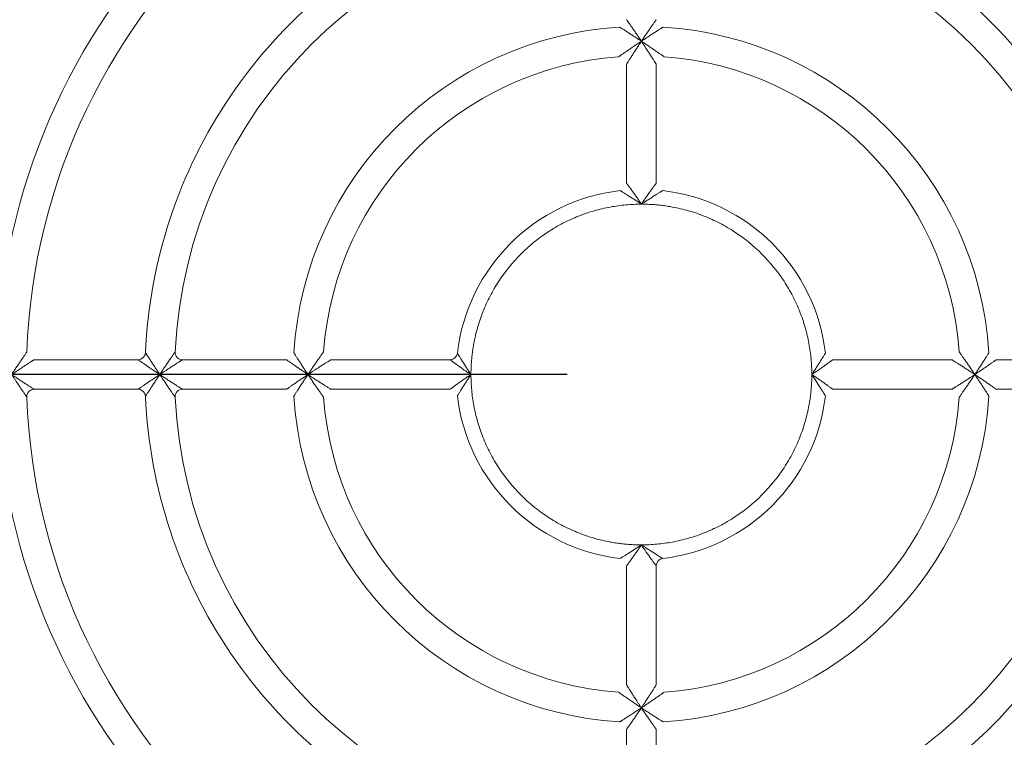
# Model space of a CAD drawing. Header units: millimetres. Extents: x 35 to 1425, y 109 to 972.
# Tile 9 of 34: x 1070 to 1137, y 521 to 569. Entities that reach past the tile are written whole.
import ezdxf

# ---------------------------------------------------------------- set-up
doc = ezdxf.new("R2010")
doc.units = ezdxf.units.MM
doc.header["$LTSCALE"] = 5
doc.layers.add('AA', color=7, linetype='Continuous')
doc.styles.add('SLDTEXTSTYLE1', font='TXT', dxfattribs={"width": 0.75})
doc.dimstyles.new('SLDDIMSTYLE0', dxfattribs={"dimtxt": 17.5, "dimasz": 16.51, "dimexe": 0, "dimexo": 0.0625, "dimgap": 4.375, "dimtad": 1, "dimrnd": 1e-09, "dimzin": 12, "dimdsep": 46, "dimtxsty": 'SLDTEXTSTYLE1', "dimsah": 1, "dimcen": 0.09, "dimadec": 0, "dimazin": 3, "dimtfac": 1, "dimtofl": 0, "dimtmove": 0, "dimatfit": 3, "dimfxl": 1, "dimfrac": 2, "dimtolj": 1, "dimtzin": 12, "dimarcsym": 0})

# ---------------------------------------------------------------- blocks, each defined once
blk = doc.blocks.new('*D9')
at = {"layer": 'AA', "color": 7}
for p, q in [((1107.43, 670.207), (888.434, 670.207)), ((893.434, 670.207), (893.434, 545.207)), ((1107.43, 545.207), (888.434, 545.207))]:
    blk.add_line(p, q, dxfattribs=at)
for points in [[(893.434, 670.207), (890.894, 653.697), (895.974, 653.697)], [(893.434, 545.207), (895.974, 561.717), (890.894, 561.717)]]:
    blk.add_solid(points, dxfattribs=at)
at = {"layer": 'AA', "color": 7, "insert": (870.875, 582.047, 7.788), "char_height": 17.5, "attachment_point": 1, "rotation": 90, "style": 'SLDTEXTSTYLE1'}
blk.add_mtext('125', dxfattribs=at)

msp = doc.modelspace()

# ---------------------------------------------------------------- linework, layer by layer
at = {"color": 7, "linetype": 'Continuous', "lineweight": 15}
for p, q in [((1111.43, 566.153), (1111.43, 558.12)), ((1113.43, 558.12), (1113.43, 566.153)), ((1078.463, 546.207), (1071.458, 546.207)), ((1088.477, 546.207), (1081.466, 546.207)), ((1099.517, 546.207), (1091.484, 546.207)), ((1133.376, 546.207), (1125.343, 546.207)), ((1143.394, 546.207), (1136.383, 546.207)), ((1071.458, 544.207), (1078.463, 544.207)), ((1081.466, 544.207), (1088.477, 544.207)), ((1091.484, 544.207), (1099.517, 544.207)), ((1125.343, 544.207), (1133.376, 544.207)), ((1136.383, 544.207), (1143.394, 544.207)), ((1111.43, 532.293), (1111.43, 524.26)), ((1113.43, 524.26), (1113.43, 532.293)), ((1111.43, 521.253), (1111.43, 514.243)), ((1113.43, 514.243), (1113.43, 521.253))]:
    msp.add_line(p, q, dxfattribs=at)
for centre, radius, start, end in [((1112.43, 545.207), 51.5, 142.56629, 178.31459), ((1112.43, 545.207), 41.5, 130.87864, 177.90335), ((1112.43, 545.207), 31.5, 92.77346, 177.22654), ((1112.43, 545.207), 31.5, 2.77346, 87.22654), ((1112.43, 545.207), 43.5, 135.20717, 178.04636), ((1112.43, 545.207), 23.5, 93.58332, 176.41668), ((1112.43, 545.207), 23.5, 3.58332, 86.41668), ((1112.43, 545.207), 21.5, 94.09604, 175.90396), ((1112.43, 545.207), 21.5, 4.09604, 85.90396), ((1112.43, 545.207), 12.5, 96.62581, 173.37419), ((1112.43, 545.207), 12.5, 6.62581, 83.37419), ((1081.466, 546.707), 0.5, 177.22654, 270), ((1081.466, 543.707), 0.5, 90, 182.77346), ((1112.43, 545.207), 51.5, 181.68541, 217.43371), ((1112.43, 545.207), 43.5, 181.95364, 224.79283), ((1112.43, 545.207), 41.5, 182.09665, 229.12136), ((1112.43, 545.207), 31.5, 182.77346, 267.22654), ((1112.43, 545.207), 23.5, 183.58332, 266.41668), ((1112.43, 545.207), 21.5, 184.09604, 265.90396), ((1112.43, 545.207), 12.5, 186.62581, 263.37419), ((1112.43, 545.207), 12.5, 276.62581, 353.37419), ((1112.43, 545.207), 23.5, 273.58332, 356.41668), ((1112.43, 545.207), 31.5, 272.77346, 357.22654), ((1112.43, 545.207), 21.5, 274.09604, 355.90396), ((1112.43, 545.207), 33.5, 294.24963, 357.47142), ((1113.93, 532.293), 0.5, 96.62613, 180)]:
    msp.add_arc(centre, radius, start, end, dxfattribs=at)
at = {"color": 144, "linetype": 'Continuous', "lineweight": 0}
for centre, start, end in [((1078.463, 546.707), 270.00024, 357.47142), ((1099.517, 546.707), 270, 353.37419), ((1071.458, 543.707), 90, 182.09665), ((1078.463, 543.707), 2.52858, 90)]:
    msp.add_arc(centre, 0.5, start, end, dxfattribs=at)
at = {"color": 7, "linetype": 'Continuous', "lineweight": 15}
for points, knots in [([(1098.671, 575.751), (1093.018, 573.204), (1088.183, 569.139), (1081.224, 558.876), (1079.236, 552.878), (1078.963, 546.684)], [0, 0, 0, 0, 0.5, 0.5, 1, 1, 1, 1]), ([(1145.898, 546.684), (1145.624, 552.878), (1143.637, 558.876), (1136.678, 569.139), (1131.842, 573.204), (1126.189, 575.751)], [0, 0, 0, 0, 0.5, 0.5, 1, 1, 1, 1]), ([(1100.93, 545.207), (1100.931, 545.324), (1100.933, 545.558), (1100.95, 545.908), (1100.976, 546.258), (1101.014, 546.606), (1101.062, 546.953), (1101.163, 547.55), (1101.36, 548.389), (1101.726, 549.461), (1102.201, 550.506), (1102.991, 551.858), (1104.24, 553.396), (1105.779, 554.645), (1107.131, 555.435), (1108.176, 555.911), (1109.247, 556.276), (1110.143, 556.487), (1110.856, 556.603), (1111.379, 556.662), (1111.904, 556.7), (1112.254, 556.704), (1112.43, 556.707)], [0, 0, 0, 0, 0.019462, 0.038886, 0.05829, 0.077693, 0.097112, 0.116566, 0.178314, 0.240092, 0.304414, 0.368766, 0.500003, 0.631239, 0.695562, 0.759914, 0.821662, 0.88344, 0.912594, 0.941698, 0.970813, 1, 1, 1, 1]), ([(1112.43, 556.707), (1112.547, 556.706), (1112.781, 556.703), (1113.132, 556.687), (1113.481, 556.66), (1113.83, 556.623), (1114.177, 556.575), (1114.774, 556.474), (1115.613, 556.276), (1116.684, 555.911), (1117.729, 555.435), (1119.082, 554.645), (1120.62, 553.396), (1121.869, 551.858), (1122.659, 550.506), (1123.134, 549.461), (1123.5, 548.39), (1123.711, 547.494), (1123.826, 546.78), (1123.886, 546.258), (1123.923, 545.733), (1123.928, 545.382), (1123.93, 545.207)], [0, 0, 0, 0, 0.019462, 0.038886, 0.05829, 0.077693, 0.097112, 0.116566, 0.178314, 0.240092, 0.304414, 0.368766, 0.500003, 0.631239, 0.695562, 0.759914, 0.821662, 0.88344, 0.912594, 0.941698, 0.970813, 1, 1, 1, 1]), ([(1079.93, 545.207), (1079.885, 545.237), (1079.798, 545.295), (1079.676, 545.377), (1079.569, 545.449), (1079.421, 545.548), (1079.242, 545.67), (1079.019, 545.822), (1078.821, 545.959), (1078.667, 546.065), (1078.568, 546.134), (1078.508, 546.176), (1078.47, 546.202), (1078.466, 546.205), (1078.463, 546.207)], [0, 0, 0, 0, 0.074266, 0.140568, 0.198907, 0.249288, 0.384036, 0.499583, 0.634521, 0.74919, 0.818708, 0.882716, 0.94259, 1, 1, 1, 1]), ([(1078.963, 546.684), (1078.963, 546.684), (1078.964, 546.682), (1078.972, 546.67), (1078.984, 546.651), (1079.002, 546.623), (1079.025, 546.588), (1079.052, 546.545), (1079.104, 546.465), (1079.196, 546.323), (1079.327, 546.121), (1079.474, 545.897), (1079.616, 545.68), (1079.771, 545.446), (1079.873, 545.292), (1079.93, 545.207)], [0, 0, 0, 0, 0.032766, 0.066043, 0.100163, 0.135434, 0.172134, 0.210505, 0.250758, 0.365849, 0.500391, 0.616639, 0.750721, 0.860347, 1, 1, 1, 1]), ([(1079.93, 545.207), (1079.963, 545.255), (1080.022, 545.343), (1080.102, 545.463), (1080.165, 545.556), (1080.21, 545.624), (1080.292, 545.747), (1080.406, 545.914), (1080.562, 546.144), (1080.703, 546.348), (1080.814, 546.51), (1080.888, 546.616), (1080.933, 546.681), (1080.962, 546.723), (1080.965, 546.728), (1080.967, 546.731)], [0, 0, 0, 0, 0.076711, 0.139929, 0.189724, 0.226147, 0.249237, 0.386426, 0.499513, 0.63589, 0.74918, 0.820241, 0.884616, 0.943877, 1, 1, 1, 1]), ([(1081.466, 546.207), (1081.466, 546.206), (1081.464, 546.205), (1081.451, 546.197), (1081.429, 546.183), (1081.399, 546.164), (1081.361, 546.14), (1081.314, 546.11), (1081.228, 546.054), (1081.078, 545.959), (1080.87, 545.824), (1080.639, 545.674), (1080.427, 545.535), (1080.186, 545.377), (1080.029, 545.273), (1079.93, 545.207)], [0, 0, 0, 0, 0.032024, 0.064725, 0.098503, 0.133725, 0.170713, 0.209745, 0.25106, 0.364784, 0.500651, 0.614762, 0.75086, 0.843032, 1, 1, 1, 1]), ([(1070.958, 543.688), (1070.957, 543.689), (1070.956, 543.691), (1070.947, 543.704), (1070.933, 543.725), (1070.913, 543.754), (1070.887, 543.791), (1070.856, 543.837), (1070.798, 543.922), (1070.698, 544.069), (1070.558, 544.272), (1070.404, 544.501), (1070.264, 544.707), (1070.104, 544.948), (1069.999, 545.104), (1069.93, 545.207)], [0, 0, 0, 0, 0.031981, 0.064652, 0.098413, 0.13363, 0.170626, 0.209685, 0.251048, 0.36452, 0.500644, 0.61417, 0.750857, 0.837225, 1, 1, 1, 1]), ([(1069.93, 545.207), (1069.982, 545.172), (1070.077, 545.108), (1070.207, 545.022), (1070.311, 544.953), (1070.456, 544.858), (1070.636, 544.739), (1070.867, 544.589), (1071.073, 544.455), (1071.236, 544.349), (1071.343, 544.28), (1071.408, 544.238), (1071.45, 544.211), (1071.455, 544.208), (1071.458, 544.207)], [0, 0, 0, 0, 0.082747, 0.151866, 0.207357, 0.249219, 0.38515, 0.499502, 0.63527, 0.749161, 0.819749, 0.884016, 0.943468, 1, 1, 1, 1]), ([(1078.463, 544.207), (1078.464, 544.207), (1078.465, 544.208), (1078.478, 544.216), (1078.497, 544.23), (1078.524, 544.249), (1078.559, 544.273), (1078.601, 544.302), (1078.681, 544.358), (1078.821, 544.454), (1079.019, 544.591), (1079.242, 544.743), (1079.456, 544.888), (1079.69, 545.046), (1079.844, 545.149), (1079.93, 545.207)], [0, 0, 0, 0, 0.0326438, 0.0658367, 0.0999206, 0.1352114, 0.1719942, 0.2105208, 0.2510105, 0.3656269, 0.5005508, 0.6160457, 0.7507776, 0.859416, 1, 1, 1, 1]), ([(1079.93, 545.207), (1079.9, 545.161), (1079.843, 545.076), (1079.762, 544.954), (1079.691, 544.846), (1079.593, 544.698), (1079.474, 544.517), (1079.327, 544.292), (1079.196, 544.091), (1079.095, 543.934), (1079.031, 543.834), (1078.992, 543.774), (1078.967, 543.736), (1078.964, 543.731), (1078.963, 543.729)], [0, 0, 0, 0, 0.073617, 0.139737, 0.198322, 0.249341, 0.383437, 0.499738, 0.634295, 0.749438, 0.818596, 0.882473, 0.942399, 1, 1, 1, 1]), ([(1080.967, 543.682), (1080.966, 543.683), (1080.965, 543.685), (1080.956, 543.698), (1080.942, 543.719), (1080.921, 543.748), (1080.895, 543.786), (1080.863, 543.833), (1080.804, 543.918), (1080.703, 544.065), (1080.562, 544.269), (1080.406, 544.499), (1080.268, 544.703), (1080.106, 544.944), (1080.001, 545.101), (1079.93, 545.207)], [0, 0, 0, 0, 0.031855, 0.064426, 0.098126, 0.133329, 0.170365, 0.209522, 0.251048, 0.364287, 0.500648, 0.613686, 0.750858, 0.833359, 1, 1, 1, 1]), ([(1079.93, 545.207), (1079.975, 545.177), (1080.057, 545.122), (1080.171, 545.046), (1080.265, 544.984), (1080.339, 544.936), (1080.466, 544.852), (1080.639, 544.739), (1080.87, 544.589), (1081.078, 544.455), (1081.243, 544.349), (1081.351, 544.28), (1081.416, 544.238), (1081.458, 544.211), (1081.464, 544.208), (1081.466, 544.207)], [0, 0, 0, 0, 0.070652, 0.130901, 0.180747, 0.220189, 0.249228, 0.385343, 0.499504, 0.635387, 0.749163, 0.819912, 0.884218, 0.943605, 1, 1, 1, 1]), ([(1112.43, 533.707), (1112.313, 533.708), (1112.079, 533.71), (1111.729, 533.726), (1111.379, 533.753), (1111.031, 533.79), (1110.683, 533.838), (1110.086, 533.939), (1109.247, 534.137), (1108.176, 534.502), (1107.131, 534.978), (1105.779, 535.768), (1104.24, 537.017), (1102.992, 538.555), (1102.202, 539.907), (1101.726, 540.952), (1101.36, 542.024), (1101.15, 542.919), (1101.034, 543.633), (1100.974, 544.155), (1100.937, 544.68), (1100.932, 545.031), (1100.93, 545.207)], [0, 0, 0, 0, 0.019462, 0.038886, 0.05829, 0.077693, 0.097112, 0.116566, 0.178314, 0.240092, 0.304414, 0.368766, 0.500003, 0.631239, 0.695562, 0.759914, 0.821662, 0.88344, 0.912594, 0.941698, 0.970813, 1, 1, 1, 1]), ([(1123.93, 545.207), (1123.929, 545.089), (1123.927, 544.855), (1123.91, 544.505), (1123.884, 544.156), (1123.847, 543.807), (1123.799, 543.46), (1123.697, 542.863), (1123.5, 542.024), (1123.134, 540.952), (1122.659, 539.907), (1121.869, 538.555), (1120.62, 537.017), (1119.082, 535.768), (1117.729, 534.978), (1116.685, 534.502), (1115.613, 534.137), (1114.717, 533.926), (1114.004, 533.811), (1113.482, 533.751), (1112.957, 533.713), (1112.606, 533.709), (1112.43, 533.707)], [0, 0, 0, 0, 0.019462, 0.038886, 0.05829, 0.077693, 0.097112, 0.116566, 0.178314, 0.240092, 0.304414, 0.368766, 0.500003, 0.631239, 0.695562, 0.759914, 0.821662, 0.88344, 0.912594, 0.941698, 0.970813, 1, 1, 1, 1]), ([(1078.963, 543.729), (1079.236, 537.535), (1081.224, 531.538), (1088.183, 521.275), (1093.018, 517.209), (1098.671, 514.662)], [0, 0, 0, 0, 0.5, 0.5, 1, 1, 1, 1]), ([(1113.43, 532.293), (1113.43, 532.293), (1113.421, 532.306), (1113.385, 532.353), (1113.359, 532.389), (1113.295, 532.476), (1113.256, 532.528), (1113.171, 532.644), (1113.125, 532.707), (1112.979, 532.91), (1112.87, 533.064), (1112.652, 533.378), (1112.541, 533.54), (1112.43, 533.707)], [0, 0, 0, 0, 0.125, 0.125, 0.25, 0.25, 0.375, 0.375, 0.5, 0.5, 0.75, 0.75, 1, 1, 1, 1]), ([(1112.43, 533.707), (1112.597, 533.595), (1112.76, 533.488), (1113.078, 533.283), (1113.235, 533.184), (1113.513, 533.01), (1113.638, 532.933), (1113.773, 532.85), (1113.81, 532.828), (1113.859, 532.798), (1113.872, 532.79), (1113.872, 532.79)], [0, 0, 0, 0, 0.25, 0.25, 0.5, 0.5, 0.75, 0.75, 0.875, 0.875, 1, 1, 1, 1])]:
    msp.add_open_spline(points, degree=3, knots=knots, dxfattribs=at)
at = {"color": 144, "linetype": 'Continuous', "lineweight": 0}
for points, knots in [([(1111.43, 569.16), (1111.431, 569.159), (1111.432, 569.157), (1111.44, 569.146), (1111.453, 569.127), (1111.472, 569.1), (1111.496, 569.066), (1111.526, 569.025), (1111.581, 568.947), (1111.678, 568.808), (1111.815, 568.612), (1111.967, 568.391), (1112.113, 568.178), (1112.27, 567.945), (1112.373, 567.793), (1112.43, 567.707)], [0, 0, 0, 0, 0.03276, 0.066046, 0.100188, 0.135493, 0.172238, 0.21067, 0.251005, 0.365821, 0.500575, 0.616342, 0.75085, 0.859834, 1, 1, 1, 1]), ([(1112.43, 567.707), (1112.46, 567.752), (1112.518, 567.838), (1112.6, 567.959), (1112.671, 568.066), (1112.771, 568.212), (1112.893, 568.391), (1113.045, 568.612), (1113.183, 568.808), (1113.289, 568.96), (1113.358, 569.057), (1113.399, 569.116), (1113.425, 569.153), (1113.429, 569.157), (1113.43, 569.16)], [0, 0, 0, 0, 0.073993, 0.14019, 0.198594, 0.24921, 0.383733, 0.499553, 0.634322, 0.749191, 0.818477, 0.882432, 0.942399, 1, 1, 1, 1]), ([(1112.43, 567.707), (1112.387, 567.736), (1112.303, 567.791), (1112.184, 567.87), (1112.075, 567.942), (1111.855, 568.086), (1111.593, 568.257), (1111.319, 568.433), (1111.165, 568.531), (1111.065, 568.595), (1111.006, 568.632), (1110.968, 568.656), (1110.964, 568.659), (1110.961, 568.661)], [0, 0, 0, 0, 0.071134, 0.136423, 0.195824, 0.249302, 0.499333, 0.633537, 0.749069, 0.817996, 0.88189, 0.942036, 1, 1, 1, 1]), ([(1113.899, 568.661), (1113.898, 568.66), (1113.897, 568.659), (1113.885, 568.652), (1113.865, 568.639), (1113.838, 568.622), (1113.804, 568.6), (1113.762, 568.573), (1113.682, 568.523), (1113.541, 568.433), (1113.34, 568.303), (1113.117, 568.159), (1112.899, 568.017), (1112.666, 567.864), (1112.514, 567.762), (1112.43, 567.707)], [0, 0, 0, 0, 0.032972, 0.066418, 0.100657, 0.135984, 0.172669, 0.210945, 0.251017, 0.366448, 0.500582, 0.617303, 0.750862, 0.863654, 1, 1, 1, 1]), ([(1110.894, 566.652), (1110.895, 566.652), (1110.897, 566.653), (1110.91, 566.663), (1110.932, 566.678), (1110.962, 566.699), (1111, 566.726), (1111.047, 566.76), (1111.134, 566.82), (1111.283, 566.924), (1111.487, 567.067), (1111.718, 567.225), (1111.948, 567.383), (1112.191, 567.548), (1112.35, 567.653), (1112.43, 567.707)], [0, 0, 0, 0, 0.031599, 0.06397, 0.097546, 0.132719, 0.169833, 0.209186, 0.251035, 0.363808, 0.500631, 0.612603, 0.750822, 0.874545, 1, 1, 1, 1]), ([(1112.43, 567.707), (1112.399, 567.66), (1112.343, 567.576), (1112.266, 567.459), (1112.204, 567.365), (1112.156, 567.292), (1112.074, 567.166), (1111.962, 566.993), (1111.812, 566.759), (1111.678, 566.55), (1111.573, 566.382), (1111.504, 566.272), (1111.462, 566.204), (1111.435, 566.161), (1111.432, 566.156), (1111.43, 566.153)], [0, 0, 0, 0, 0.072826, 0.134163, 0.18401, 0.222367, 0.249233, 0.385728, 0.499501, 0.63561, 0.749163, 0.820238, 0.884622, 0.943879, 1, 1, 1, 1]), ([(1112.43, 567.707), (1112.47, 567.68), (1112.549, 567.627), (1112.667, 567.547), (1112.785, 567.468), (1112.945, 567.361), (1113.138, 567.23), (1113.368, 567.07), (1113.578, 566.924), (1113.742, 566.81), (1113.849, 566.734), (1113.916, 566.687), (1113.958, 566.657), (1113.963, 566.653), (1113.966, 566.652)], [0, 0, 0, 0, 0.062398, 0.124737, 0.187018, 0.249242, 0.379221, 0.499523, 0.636366, 0.749193, 0.820738, 0.885226, 0.944291, 1, 1, 1, 1]), ([(1113.43, 566.153), (1113.43, 566.154), (1113.429, 566.155), (1113.42, 566.169), (1113.407, 566.191), (1113.388, 566.222), (1113.363, 566.261), (1113.333, 566.309), (1113.278, 566.397), (1113.182, 566.55), (1113.049, 566.759), (1112.899, 566.993), (1112.761, 567.204), (1112.603, 567.447), (1112.498, 567.605), (1112.43, 567.707)], [0, 0, 0, 0, 0.031857, 0.064424, 0.098121, 0.133324, 0.170366, 0.209532, 0.251064, 0.364565, 0.500658, 0.61438, 0.750857, 0.839545, 1, 1, 1, 1]), ([(1112.43, 556.707), (1112.389, 556.734), (1112.309, 556.787), (1112.193, 556.864), (1112.084, 556.935), (1111.935, 557.031), (1111.753, 557.148), (1111.533, 557.287), (1111.334, 557.411), (1111.183, 557.504), (1111.087, 557.563), (1111.031, 557.597), (1110.995, 557.619), (1110.99, 557.622), (1110.988, 557.623)], [0, 0, 0, 0, 0.068333, 0.132676, 0.192975, 0.24918, 0.3815, 0.499568, 0.632633, 0.74917, 0.817129, 0.880779, 0.941274, 1, 1, 1, 1]), ([(1111.43, 558.12), (1111.431, 558.119), (1111.432, 558.118), (1111.44, 558.107), (1111.453, 558.089), (1111.472, 558.064), (1111.496, 558.032), (1111.525, 557.993), (1111.58, 557.918), (1111.677, 557.786), (1111.816, 557.595), (1111.968, 557.38), (1112.116, 557.169), (1112.273, 556.94), (1112.374, 556.789), (1112.43, 556.707)], [0, 0, 0, 0, 0.033079, 0.06662, 0.100923, 0.136269, 0.172913, 0.211086, 0.250992, 0.366346, 0.50054, 0.617016, 0.750854, 0.863052, 1, 1, 1, 1]), ([(1112.43, 556.707), (1112.459, 556.75), (1112.515, 556.833), (1112.595, 556.951), (1112.667, 557.057), (1112.768, 557.203), (1112.892, 557.38), (1113.045, 557.595), (1113.183, 557.786), (1113.29, 557.931), (1113.359, 558.024), (1113.399, 558.079), (1113.425, 558.113), (1113.429, 558.118), (1113.43, 558.12)], [0, 0, 0, 0, 0.071578, 0.136967, 0.196174, 0.249203, 0.383054, 0.499582, 0.633789, 0.749195, 0.817843, 0.881652, 0.941876, 1, 1, 1, 1]), ([(1113.872, 557.623), (1113.872, 557.623), (1113.87, 557.622), (1113.859, 557.615), (1113.84, 557.604), (1113.814, 557.588), (1113.781, 557.568), (1113.741, 557.543), (1113.664, 557.496), (1113.526, 557.411), (1113.257, 557.243), (1112.96, 557.054), (1112.66, 556.859), (1112.51, 556.76), (1112.43, 556.707)], [0, 0, 0, 0, 0.033472, 0.067312, 0.101802, 0.137203, 0.173754, 0.211666, 0.251125, 0.367664, 0.500779, 0.75076, 0.867278, 1, 1, 1, 1]), ([(1069.93, 545.207), (1069.961, 545.253), (1070.019, 545.339), (1070.097, 545.456), (1070.16, 545.549), (1070.207, 545.619), (1070.289, 545.743), (1070.404, 545.912), (1070.558, 546.141), (1070.698, 546.344), (1070.808, 546.506), (1070.88, 546.612), (1070.925, 546.676), (1070.953, 546.717), (1070.956, 546.722), (1070.958, 546.725)], [0, 0, 0, 0, 0.074353, 0.136412, 0.186221, 0.223819, 0.249232, 0.385937, 0.499513, 0.635652, 0.749175, 0.819994, 0.884312, 0.943671, 1, 1, 1, 1]), ([(1071.458, 546.207), (1071.457, 546.206), (1071.455, 546.205), (1071.442, 546.197), (1071.421, 546.183), (1071.391, 546.164), (1071.353, 546.14), (1071.307, 546.11), (1071.222, 546.054), (1071.073, 545.959), (1070.867, 545.824), (1070.636, 545.674), (1070.422, 545.533), (1070.182, 545.375), (1070.025, 545.27), (1069.93, 545.207)], [0, 0, 0, 0, 0.032107, 0.064873, 0.098692, 0.133924, 0.170884, 0.20985, 0.251056, 0.364893, 0.500644, 0.614944, 0.750857, 0.848179, 1, 1, 1, 1]), ([(1089.93, 545.207), (1089.885, 545.237), (1089.799, 545.294), (1089.678, 545.376), (1089.571, 545.448), (1089.424, 545.547), (1089.246, 545.67), (1089.025, 545.822), (1088.828, 545.959), (1088.676, 546.065), (1088.579, 546.134), (1088.521, 546.176), (1088.484, 546.202), (1088.479, 546.205), (1088.477, 546.207)], [0, 0, 0, 0, 0.073993, 0.14019, 0.198594, 0.24921, 0.383733, 0.499553, 0.634322, 0.749191, 0.818477, 0.882432, 0.942399, 1, 1, 1, 1]), ([(1088.976, 546.675), (1088.977, 546.675), (1088.977, 546.673), (1088.985, 546.661), (1088.997, 546.642), (1089.014, 546.615), (1089.036, 546.58), (1089.063, 546.538), (1089.114, 546.458), (1089.204, 546.317), (1089.333, 546.117), (1089.478, 545.893), (1089.62, 545.675), (1089.773, 545.442), (1089.875, 545.29), (1089.93, 545.207)], [0, 0, 0, 0, 0.032972, 0.066418, 0.100657, 0.135984, 0.172669, 0.210945, 0.251017, 0.366448, 0.500582, 0.617303, 0.750862, 0.863661, 1, 1, 1, 1]), ([(1089.93, 545.207), (1089.957, 545.246), (1090.01, 545.325), (1090.09, 545.444), (1090.169, 545.561), (1090.276, 545.721), (1090.407, 545.914), (1090.567, 546.145), (1090.712, 546.354), (1090.827, 546.518), (1090.903, 546.626), (1090.95, 546.692), (1090.98, 546.734), (1090.983, 546.74), (1090.985, 546.742)], [0, 0, 0, 0, 0.062398, 0.124737, 0.187018, 0.249242, 0.379218, 0.499523, 0.636366, 0.749193, 0.820738, 0.885226, 0.944291, 1, 1, 1, 1]), ([(1091.484, 546.207), (1091.483, 546.206), (1091.481, 546.205), (1091.467, 546.197), (1091.446, 546.183), (1091.415, 546.164), (1091.376, 546.139), (1091.328, 546.109), (1091.239, 546.054), (1091.087, 545.959), (1090.878, 545.825), (1090.643, 545.675), (1090.433, 545.538), (1090.189, 545.38), (1090.032, 545.274), (1089.93, 545.207)], [0, 0, 0, 0, 0.031857, 0.064424, 0.098121, 0.133324, 0.170366, 0.209532, 0.251064, 0.364565, 0.500658, 0.61438, 0.750857, 0.839545, 1, 1, 1, 1]), ([(1100.93, 545.207), (1100.887, 545.236), (1100.804, 545.291), (1100.686, 545.371), (1100.579, 545.444), (1100.434, 545.544), (1100.257, 545.668), (1100.042, 545.821), (1099.851, 545.96), (1099.705, 546.066), (1099.613, 546.135), (1099.558, 546.176), (1099.523, 546.202), (1099.519, 546.205), (1099.517, 546.207)], [0, 0, 0, 0, 0.071578, 0.136967, 0.196174, 0.249203, 0.383054, 0.499582, 0.633789, 0.749195, 0.817843, 0.881652, 0.941876, 1, 1, 1, 1]), ([(1100.014, 546.649), (1100.014, 546.648), (1100.015, 546.647), (1100.022, 546.635), (1100.033, 546.617), (1100.049, 546.591), (1100.069, 546.558), (1100.094, 546.518), (1100.141, 546.44), (1100.226, 546.303), (1100.394, 546.033), (1100.582, 545.737), (1100.777, 545.437), (1100.877, 545.287), (1100.93, 545.207)], [0, 0, 0, 0, 0.033472, 0.067312, 0.101802, 0.137203, 0.173754, 0.211666, 0.251125, 0.367664, 0.500779, 0.75076, 0.867286, 1, 1, 1, 1]), ([(1123.93, 545.207), (1123.957, 545.248), (1124.011, 545.328), (1124.087, 545.444), (1124.158, 545.553), (1124.255, 545.702), (1124.372, 545.884), (1124.511, 546.104), (1124.635, 546.303), (1124.728, 546.454), (1124.786, 546.549), (1124.821, 546.606), (1124.843, 546.642), (1124.845, 546.647), (1124.847, 546.649)], [0, 0, 0, 0, 0.068333, 0.132676, 0.192975, 0.24918, 0.3815, 0.499568, 0.632633, 0.74917, 0.817129, 0.880779, 0.941274, 1, 1, 1, 1]), ([(1125.343, 546.207), (1125.343, 546.206), (1125.341, 546.205), (1125.33, 546.197), (1125.312, 546.184), (1125.287, 546.165), (1125.255, 546.141), (1125.216, 546.112), (1125.142, 546.057), (1125.009, 545.96), (1124.818, 545.821), (1124.603, 545.668), (1124.392, 545.52), (1124.164, 545.364), (1124.013, 545.262), (1123.93, 545.207)], [0, 0, 0, 0, 0.033079, 0.06662, 0.100923, 0.136269, 0.172913, 0.211086, 0.250992, 0.366346, 0.50054, 0.617016, 0.750854, 0.863052, 1, 1, 1, 1]), ([(1134.93, 545.207), (1134.884, 545.237), (1134.799, 545.294), (1134.683, 545.371), (1134.588, 545.433), (1134.516, 545.48), (1134.389, 545.563), (1134.217, 545.675), (1133.983, 545.825), (1133.773, 545.959), (1133.605, 546.064), (1133.495, 546.133), (1133.428, 546.175), (1133.385, 546.202), (1133.379, 546.205), (1133.376, 546.207)], [0, 0, 0, 0, 0.072826, 0.134163, 0.18401, 0.222367, 0.249233, 0.385728, 0.499501, 0.63561, 0.749163, 0.820238, 0.884622, 0.943879, 1, 1, 1, 1]), ([(1133.875, 546.742), (1133.876, 546.741), (1133.877, 546.74), (1133.886, 546.726), (1133.901, 546.705), (1133.923, 546.675), (1133.95, 546.636), (1133.983, 546.589), (1134.044, 546.503), (1134.148, 546.354), (1134.29, 546.15), (1134.449, 545.919), (1134.606, 545.688), (1134.772, 545.445), (1134.877, 545.286), (1134.93, 545.207)], [0, 0, 0, 0, 0.031599, 0.06397, 0.097546, 0.132719, 0.169833, 0.209186, 0.251035, 0.363808, 0.500631, 0.612603, 0.750822, 0.874545, 1, 1, 1, 1]), ([(1134.93, 545.207), (1134.959, 545.25), (1135.015, 545.333), (1135.094, 545.453), (1135.165, 545.561), (1135.31, 545.781), (1135.48, 546.044), (1135.656, 546.317), (1135.755, 546.472), (1135.818, 546.571), (1135.856, 546.631), (1135.88, 546.668), (1135.883, 546.673), (1135.884, 546.675)], [0, 0, 0, 0, 0.071134, 0.136423, 0.195824, 0.249302, 0.499333, 0.633537, 0.749069, 0.817996, 0.88189, 0.942036, 1, 1, 1, 1]), ([(1136.383, 546.207), (1136.382, 546.206), (1136.381, 546.205), (1136.369, 546.197), (1136.35, 546.183), (1136.324, 546.165), (1136.29, 546.141), (1136.248, 546.111), (1136.17, 546.056), (1136.032, 545.959), (1135.835, 545.822), (1135.615, 545.67), (1135.401, 545.524), (1135.169, 545.367), (1135.016, 545.264), (1134.93, 545.207)], [0, 0, 0, 0, 0.03276, 0.066046, 0.100188, 0.135493, 0.172238, 0.21067, 0.251005, 0.365821, 0.500575, 0.616342, 0.75085, 0.859834, 1, 1, 1, 1]), ([(1088.477, 544.207), (1088.478, 544.207), (1088.479, 544.208), (1088.491, 544.216), (1088.51, 544.23), (1088.536, 544.248), (1088.57, 544.273), (1088.612, 544.302), (1088.69, 544.357), (1088.828, 544.454), (1089.025, 544.591), (1089.245, 544.743), (1089.459, 544.889), (1089.691, 545.047), (1089.844, 545.149), (1089.93, 545.207)], [0, 0, 0, 0, 0.03276, 0.066046, 0.100188, 0.135493, 0.172238, 0.21067, 0.251005, 0.365821, 0.500575, 0.616342, 0.75085, 0.859834, 1, 1, 1, 1]), ([(1089.93, 545.207), (1089.901, 545.163), (1089.846, 545.08), (1089.766, 544.96), (1089.695, 544.852), (1089.551, 544.632), (1089.38, 544.37), (1089.204, 544.096), (1089.105, 543.941), (1089.042, 543.842), (1089.004, 543.783), (1088.98, 543.745), (1088.978, 543.74), (1088.976, 543.738)], [0, 0, 0, 0, 0.07113, 0.136417, 0.195819, 0.249302, 0.499333, 0.633537, 0.749069, 0.817996, 0.88189, 0.942036, 1, 1, 1, 1]), ([(1090.985, 543.671), (1090.984, 543.672), (1090.983, 543.673), (1090.974, 543.687), (1090.959, 543.708), (1090.938, 543.738), (1090.91, 543.777), (1090.877, 543.824), (1090.816, 543.91), (1090.712, 544.059), (1090.57, 544.263), (1090.411, 544.494), (1090.254, 544.725), (1090.089, 544.968), (1089.983, 545.127), (1089.93, 545.207)], [0, 0, 0, 0, 0.0315992, 0.0639703, 0.0975465, 0.1327192, 0.169833, 0.2091862, 0.2510347, 0.3638082, 0.5006314, 0.6126028, 0.7508216, 0.8745451, 1, 1, 1, 1]), ([(1089.93, 545.207), (1089.976, 545.176), (1090.061, 545.119), (1090.177, 545.042), (1090.272, 544.98), (1090.344, 544.933), (1090.471, 544.85), (1090.643, 544.738), (1090.878, 544.588), (1091.087, 544.455), (1091.255, 544.349), (1091.365, 544.28), (1091.432, 544.238), (1091.476, 544.211), (1091.481, 544.208), (1091.484, 544.207)], [0, 0, 0, 0, 0.072826, 0.134163, 0.18401, 0.222367, 0.249233, 0.385728, 0.499501, 0.63561, 0.749163, 0.820238, 0.884622, 0.943879, 1, 1, 1, 1]), ([(1099.517, 544.207), (1099.518, 544.207), (1099.519, 544.208), (1099.53, 544.216), (1099.548, 544.23), (1099.573, 544.248), (1099.605, 544.272), (1099.644, 544.301), (1099.718, 544.356), (1099.851, 544.453), (1100.042, 544.592), (1100.257, 544.745), (1100.468, 544.893), (1100.696, 545.049), (1100.847, 545.151), (1100.93, 545.207)], [0, 0, 0, 0, 0.033079, 0.06662, 0.100923, 0.136269, 0.172913, 0.211086, 0.250992, 0.366346, 0.50054, 0.617016, 0.750854, 0.863052, 1, 1, 1, 1]), ([(1100.93, 545.207), (1100.903, 545.165), (1100.85, 545.086), (1100.773, 544.969), (1100.702, 544.86), (1100.605, 544.711), (1100.489, 544.529), (1100.35, 544.309), (1100.226, 544.11), (1100.133, 543.959), (1100.074, 543.864), (1100.039, 543.807), (1100.018, 543.771), (1100.015, 543.766), (1100.014, 543.764)], [0, 0, 0, 0, 0.068327, 0.132668, 0.192969, 0.24918, 0.3815, 0.499568, 0.632633, 0.74917, 0.817129, 0.880779, 0.941274, 1, 1, 1, 1]), ([(1123.93, 545.207), (1123.973, 545.178), (1124.056, 545.122), (1124.175, 545.042), (1124.281, 544.969), (1124.427, 544.869), (1124.603, 544.745), (1124.818, 544.592), (1125.009, 544.453), (1125.155, 544.347), (1125.247, 544.278), (1125.302, 544.237), (1125.337, 544.211), (1125.341, 544.208), (1125.343, 544.207)], [0, 0, 0, 0, 0.071578, 0.136967, 0.196174, 0.249203, 0.383054, 0.499582, 0.633789, 0.749195, 0.817843, 0.881652, 0.941876, 1, 1, 1, 1]), ([(1124.847, 543.764), (1124.846, 543.765), (1124.845, 543.766), (1124.838, 543.778), (1124.827, 543.796), (1124.811, 543.822), (1124.791, 543.855), (1124.767, 543.895), (1124.719, 543.973), (1124.635, 544.11), (1124.466, 544.38), (1124.278, 544.676), (1124.083, 544.976), (1123.983, 545.127), (1123.93, 545.207)], [0, 0, 0, 0, 0.033472, 0.067312, 0.101802, 0.137203, 0.173754, 0.211666, 0.251125, 0.367664, 0.500779, 0.75076, 0.867278, 1, 1, 1, 1]), ([(1133.376, 544.207), (1133.377, 544.207), (1133.379, 544.208), (1133.393, 544.216), (1133.415, 544.23), (1133.445, 544.249), (1133.485, 544.274), (1133.533, 544.304), (1133.621, 544.359), (1133.773, 544.455), (1133.983, 544.588), (1134.217, 544.738), (1134.427, 544.875), (1134.671, 545.034), (1134.829, 545.139), (1134.93, 545.207)], [0, 0, 0, 0, 0.031857, 0.064424, 0.098121, 0.133324, 0.170366, 0.209532, 0.251064, 0.364565, 0.500658, 0.61438, 0.750857, 0.839545, 1, 1, 1, 1]), ([(1134.93, 545.207), (1134.904, 545.167), (1134.851, 545.088), (1134.771, 544.969), (1134.691, 544.852), (1134.584, 544.692), (1134.453, 544.499), (1134.293, 544.268), (1134.148, 544.059), (1134.033, 543.895), (1133.957, 543.787), (1133.91, 543.721), (1133.881, 543.679), (1133.877, 543.673), (1133.875, 543.671)], [0, 0, 0, 0, 0.062398, 0.124737, 0.187018, 0.249242, 0.379221, 0.499523, 0.636366, 0.749193, 0.820738, 0.885226, 0.944291, 1, 1, 1, 1]), ([(1135.884, 543.738), (1135.884, 543.739), (1135.883, 543.74), (1135.875, 543.752), (1135.863, 543.771), (1135.846, 543.798), (1135.824, 543.833), (1135.797, 543.875), (1135.746, 543.955), (1135.656, 544.096), (1135.527, 544.297), (1135.383, 544.52), (1135.24, 544.738), (1135.087, 544.971), (1134.986, 545.123), (1134.93, 545.207)], [0, 0, 0, 0, 0.032972, 0.066418, 0.100657, 0.135984, 0.172669, 0.210945, 0.251017, 0.366448, 0.500582, 0.617303, 0.750862, 0.863654, 1, 1, 1, 1]), ([(1134.93, 545.207), (1134.976, 545.176), (1135.061, 545.119), (1135.183, 545.037), (1135.289, 544.965), (1135.436, 544.866), (1135.615, 544.743), (1135.835, 544.591), (1136.032, 544.454), (1136.184, 544.348), (1136.281, 544.279), (1136.339, 544.237), (1136.376, 544.211), (1136.381, 544.208), (1136.383, 544.207)], [0, 0, 0, 0, 0.073993, 0.14019, 0.198594, 0.24921, 0.383733, 0.499553, 0.634322, 0.749191, 0.818477, 0.882432, 0.942399, 1, 1, 1, 1]), ([(1110.988, 532.79), (1110.989, 532.79), (1110.99, 532.791), (1111.002, 532.798), (1111.02, 532.809), (1111.046, 532.825), (1111.079, 532.845), (1111.119, 532.87), (1111.196, 532.917), (1111.334, 533.002), (1111.604, 533.17), (1111.9, 533.359), (1112.2, 533.554), (1112.35, 533.653), (1112.43, 533.707)], [0, 0, 0, 0, 0.033472, 0.067312, 0.101802, 0.137203, 0.173754, 0.211666, 0.251125, 0.367664, 0.500779, 0.75076, 0.867278, 1, 1, 1, 1]), ([(1112.43, 533.707), (1112.401, 533.663), (1112.346, 533.58), (1112.265, 533.462), (1112.193, 533.356), (1112.092, 533.21), (1111.968, 533.033), (1111.816, 532.818), (1111.677, 532.627), (1111.57, 532.482), (1111.502, 532.389), (1111.461, 532.335), (1111.435, 532.3), (1111.432, 532.296), (1111.43, 532.293)], [0, 0, 0, 0, 0.071578, 0.136967, 0.196174, 0.249203, 0.383054, 0.499582, 0.633789, 0.749195, 0.817843, 0.881652, 0.941876, 1, 1, 1, 1]), ([(1111.43, 524.26), (1111.431, 524.259), (1111.432, 524.258), (1111.44, 524.244), (1111.454, 524.222), (1111.473, 524.191), (1111.497, 524.152), (1111.527, 524.104), (1111.583, 524.016), (1111.678, 523.864), (1111.812, 523.654), (1111.961, 523.42), (1112.099, 523.209), (1112.257, 522.966), (1112.362, 522.808), (1112.43, 522.707)], [0, 0, 0, 0, 0.031857, 0.064424, 0.098121, 0.133324, 0.170366, 0.209532, 0.251064, 0.364565, 0.500658, 0.61438, 0.750857, 0.839545, 1, 1, 1, 1]), ([(1112.43, 522.707), (1112.461, 522.753), (1112.517, 522.837), (1112.595, 522.954), (1112.657, 523.048), (1112.704, 523.121), (1112.786, 523.248), (1112.899, 523.42), (1113.049, 523.654), (1113.182, 523.864), (1113.287, 524.031), (1113.356, 524.141), (1113.399, 524.209), (1113.425, 524.252), (1113.429, 524.258), (1113.43, 524.26)], [0, 0, 0, 0, 0.0728258, 0.1341627, 0.1840099, 0.2223668, 0.2492331, 0.3857285, 0.4995009, 0.6356101, 0.7491634, 0.8202383, 0.8846223, 0.9438785, 1, 1, 1, 1]), ([(1112.43, 522.707), (1112.39, 522.733), (1112.311, 522.786), (1112.193, 522.866), (1112.075, 522.946), (1111.915, 523.052), (1111.722, 523.184), (1111.492, 523.343), (1111.283, 523.489), (1111.118, 523.603), (1111.011, 523.679), (1110.945, 523.726), (1110.902, 523.756), (1110.897, 523.76), (1110.894, 523.761)], [0, 0, 0, 0, 0.062398, 0.124737, 0.187018, 0.249242, 0.379221, 0.499523, 0.636366, 0.749193, 0.820738, 0.885226, 0.944291, 1, 1, 1, 1]), ([(1113.966, 523.761), (1113.965, 523.761), (1113.963, 523.76), (1113.95, 523.75), (1113.929, 523.735), (1113.899, 523.714), (1113.86, 523.687), (1113.813, 523.653), (1113.727, 523.593), (1113.578, 523.489), (1113.373, 523.346), (1113.142, 523.188), (1112.912, 523.031), (1112.669, 522.865), (1112.51, 522.76), (1112.43, 522.707)], [0, 0, 0, 0, 0.031599, 0.06397, 0.097546, 0.132719, 0.169833, 0.209186, 0.251035, 0.363808, 0.500631, 0.612603, 0.750822, 0.874545, 1, 1, 1, 1]), ([(1110.961, 521.752), (1110.962, 521.753), (1110.964, 521.754), (1110.976, 521.761), (1110.995, 521.774), (1111.022, 521.791), (1111.057, 521.813), (1111.099, 521.84), (1111.179, 521.891), (1111.319, 521.98), (1111.52, 522.11), (1111.744, 522.254), (1111.961, 522.397), (1112.194, 522.55), (1112.347, 522.651), (1112.43, 522.707)], [0, 0, 0, 0, 0.032972, 0.066418, 0.100657, 0.135984, 0.172669, 0.210945, 0.251017, 0.366448, 0.500582, 0.617303, 0.750862, 0.863654, 1, 1, 1, 1]), ([(1112.43, 522.707), (1112.4, 522.661), (1112.342, 522.575), (1112.261, 522.454), (1112.189, 522.348), (1112.089, 522.201), (1111.967, 522.022), (1111.815, 521.801), (1111.678, 521.605), (1111.571, 521.453), (1111.502, 521.356), (1111.461, 521.297), (1111.435, 521.26), (1111.432, 521.256), (1111.43, 521.253)], [0, 0, 0, 0, 0.073993, 0.14019, 0.198594, 0.24921, 0.383733, 0.499553, 0.634322, 0.749191, 0.818477, 0.882432, 0.942399, 1, 1, 1, 1]), ([(1112.43, 522.707), (1112.474, 522.678), (1112.557, 522.622), (1112.677, 522.543), (1112.785, 522.471), (1113.005, 522.327), (1113.267, 522.157), (1113.541, 521.98), (1113.696, 521.882), (1113.795, 521.818), (1113.854, 521.781), (1113.892, 521.757), (1113.897, 521.754), (1113.899, 521.752)], [0, 0, 0, 0, 0.071134, 0.136423, 0.195824, 0.249302, 0.499333, 0.633537, 0.749069, 0.817996, 0.88189, 0.942036, 1, 1, 1, 1]), ([(1113.43, 521.253), (1113.43, 521.254), (1113.429, 521.256), (1113.42, 521.268), (1113.407, 521.286), (1113.388, 521.313), (1113.364, 521.347), (1113.335, 521.388), (1113.279, 521.467), (1113.183, 521.605), (1113.045, 521.801), (1112.893, 522.022), (1112.747, 522.235), (1112.59, 522.468), (1112.488, 522.621), (1112.43, 522.707)], [0, 0, 0, 0, 0.03276, 0.066046, 0.100188, 0.135493, 0.172238, 0.21067, 0.251005, 0.365821, 0.500575, 0.616342, 0.75085, 0.859834, 1, 1, 1, 1])]:
    msp.add_open_spline(points, degree=3, knots=knots, dxfattribs=at)

# ---------------------------------------------------------------- dimensions: what is measured, and where the dimension line sits
at = {"layer": 'AA', "color": 7}
dim = msp.add_linear_dim(base=(893.434, 545.207), p1=(1112.43, 670.207), p2=(1112.43, 545.207), angle=90, dimstyle='SLDDIMSTYLE0', dxfattribs=at)
dim.commit()
dim.dimension.update_dxf_attribs({"geometry": '*D9', "text_midpoint": (893.434, 608.553), "dimtype": 160})

doc.saveas('drawing.dxf')
